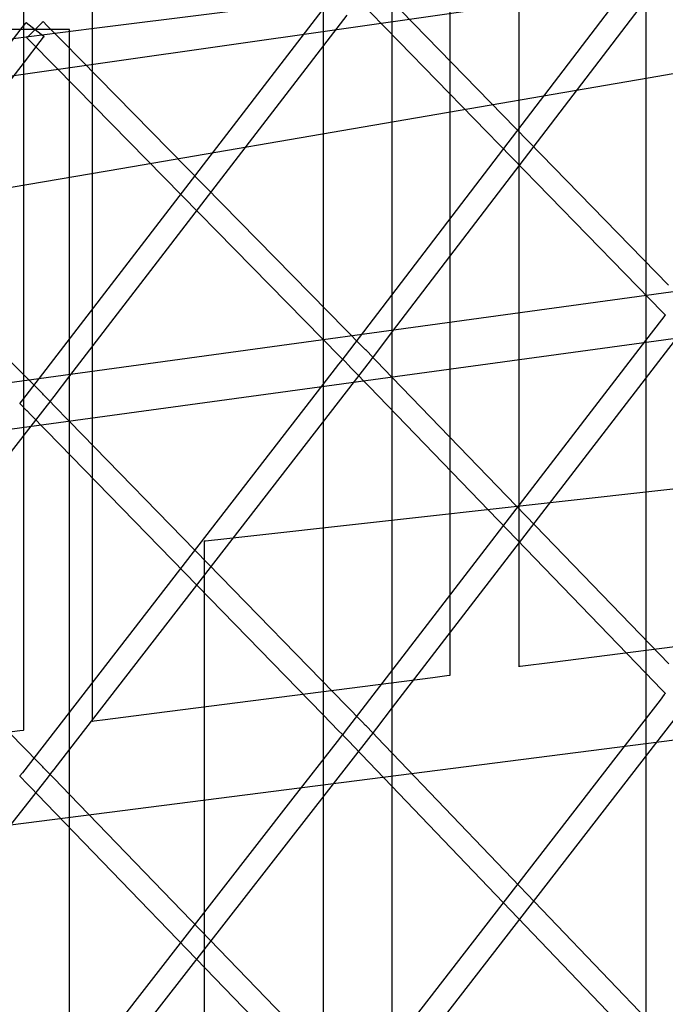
# Model space of a CAD drawing. Extents: x -1.87 to 2.02, y -1.45 to 3.07.
# Tile 27 of 59: x -1.31 to -1.17, y -0.31 to -0.1. Entities that reach past the tile are written whole.
import ezdxf

# ---------------------------------------------------------------- set-up
doc = ezdxf.new("R2010")
doc.units = 0

msp = doc.modelspace()

# ---------------------------------------------------------------- linework, layer by layer
at = {"layer": 'Layer 1', "color": 7, "linetype": 'CONTINUOUS'}
for p, q in [((-1.204331, -0.208288), (-1.204331, -0.031629)), ((-1.218744, -0.064901), (-1.218744, -0.205848)), ((-1.293217, -0.236221), (-1.293217, -0.066692)), ((-1.52791, -0.143048), (-1.054693, -0.075632)), ((-1.067749, -0.073902), (-1.293455, -0.102275)), ((-1.176782, -0.086864), (-1.240582, -0.170368)), ((-1.177906, -0.08789), (-1.177906, -0.105341)), ((-1.484251, -0.136829), (-1.152989, -0.089637)), ((-1.230696, -0.165343), (-1.172895, -0.089687)), ((-1.307626, -0.092314), (-1.307626, -0.234064)), ((-1.238606, -0.095424), (-1.229404, -0.104869)), ((-1.173211, -0.155663), (-1.232111, -0.095204)), ((-1.230756, -0.132843), (-1.230756, -0.094563)), ((-1.244042, -0.096608), (-1.30785, -0.179576)), ((-1.24517, -0.097636), (-1.24517, -0.11496)), ((-1.297953, -0.174584), (-1.240162, -0.099442)), ((-1.293455, -0.102275), (-1.364562, -0.111213)), ((-1.300125, -0.102426), (-1.311998, -0.102426)), ((-1.307934, -0.101998), (-1.311302, -0.106348)), ((-1.307215, -0.101069), (-1.307934, -0.101998)), ((-1.307147, -0.100981), (-1.307215, -0.101069)), ((-1.307131, -0.10096), (-1.307147, -0.100981)), ((-1.307127, -0.100955), (-1.307131, -0.10096)), ((-1.307126, -0.100954), (-1.307127, -0.100955)), ((-1.307125, -0.100955), (-1.307126, -0.100954)), ((-1.307126, -0.100954), (-1.307126, -0.100954)), ((-1.307126, -0.100954), (-1.307126, -0.100954)), ((-1.307126, -0.100954), (-1.307126, -0.100954)), ((-1.307126, -0.100954), (-1.307126, -0.100954)), ((-1.307095, -0.100978), (-1.307125, -0.100955)), ((-1.303921, -0.103435), (-1.307095, -0.100978)), ((-1.303725, -0.10095), (-1.306728, -0.103898)), ((-1.303553, -0.100782), (-1.303725, -0.10095)), ((-1.303517, -0.100746), (-1.303553, -0.100782)), ((-1.303513, -0.100742), (-1.303517, -0.100746)), ((-1.303512, -0.100742), (-1.303513, -0.100742)), ((-1.303512, -0.100742), (-1.303512, -0.100741)), ((-1.303512, -0.100741), (-1.303512, -0.100741)), ((-1.303512, -0.100741), (-1.303512, -0.100741)), ((-1.303512, -0.100741), (-1.303512, -0.100741)), ((-1.303512, -0.100741), (-1.303512, -0.100742)), ((-1.303509, -0.100745), (-1.303512, -0.100742)), ((-1.303494, -0.100759), (-1.303509, -0.100745)), ((-1.30343, -0.100825), (-1.303494, -0.100759)), ((-1.302726, -0.101542), (-1.30343, -0.100825)), ((-1.299383, -0.104945), (-1.302726, -0.101542)), ((-1.298266, -0.102426), (-1.300125, -0.102426)), ((-1.298078, -0.102426), (-1.298266, -0.102426)), ((-1.298034, -0.102426), (-1.298078, -0.102426)), ((-1.298025, -0.102426), (-1.298034, -0.102426)), ((-1.298024, -0.102426), (-1.298025, -0.102426)), ((-1.298024, -0.102427), (-1.298024, -0.102426)), ((-1.298024, -0.102426), (-1.298024, -0.102426)), ((-1.298024, -0.102426), (-1.298024, -0.102426)), ((-1.298024, -0.102426), (-1.298024, -0.102426)), ((-1.298024, -0.102426), (-1.298024, -0.102426)), ((-1.298024, -0.102426), (-1.298024, -0.102426)), ((-1.298024, -0.102426), (-1.298024, -0.102426)), ((-1.298024, -0.102426), (-1.298024, -0.102426)), ((-1.298024, -0.102437), (-1.298024, -0.102427)), ((-1.298024, -0.104336), (-1.298024, -0.102437)), ((-1.30694, -0.104106), (-1.306941, -0.104107)), ((-1.306941, -0.104107), (-1.306941, -0.104107)), ((-1.306941, -0.104107), (-1.306941, -0.104108)), ((-1.306941, -0.104108), (-1.306941, -0.104108)), ((-1.306941, -0.104108), (-1.306941, -0.104108)), ((-1.306941, -0.104108), (-1.306941, -0.104108)), ((-1.306941, -0.104108), (-1.30694, -0.104109)), ((-1.306937, -0.104103), (-1.30694, -0.104106)), ((-1.30694, -0.104109), (-1.306936, -0.104113)), ((-1.3069, -0.104067), (-1.306937, -0.104103)), ((-1.306936, -0.104113), (-1.306919, -0.10413)), ((-1.306919, -0.10413), (-1.306739, -0.104313)), ((-1.306728, -0.103898), (-1.3069, -0.104067)), ((-1.306739, -0.104313), (-1.305862, -0.105206)), ((-1.304122, -0.104922), (-1.303415, -0.104009)), ((-1.303389, -0.103847), (-1.303921, -0.103435)), ((-1.303415, -0.104009), (-1.303348, -0.103922)), ((-1.303339, -0.103886), (-1.303389, -0.103847)), ((-1.303348, -0.103922), (-1.303332, -0.103901)), ((-1.303328, -0.103894), (-1.303339, -0.103886)), ((-1.303332, -0.103901), (-1.303328, -0.103896)), ((-1.303327, -0.103895), (-1.303328, -0.103894)), ((-1.303328, -0.103896), (-1.303327, -0.103895)), ((-1.303327, -0.103895), (-1.303327, -0.103895)), ((-1.303327, -0.103895), (-1.303327, -0.103895)), ((-1.303327, -0.103895), (-1.303327, -0.103895)), ((-1.303327, -0.103895), (-1.303327, -0.103895)), ((-1.303327, -0.103895), (-1.303327, -0.103895)), ((-1.298024, -0.142335), (-1.298024, -0.104336)), ((-1.307429, -0.109193), (-1.304122, -0.104922)), ((-1.305862, -0.105206), (-1.296663, -0.11457)), ((-1.240482, -0.164904), (-1.299383, -0.104945)), ((-1.229404, -0.104869), (-1.17442, -0.161308)), ((-1.177906, -0.105341), (-1.177906, -0.278283)), ((-1.365209, -0.183829), (-1.307429, -0.109193)), ((-1.287362, -0.131333), (-1.177407, -0.112482)), ((-1.177407, -0.112482), (-1.172234, -0.111595)), ((-1.307754, -0.174141), (-1.366658, -0.114685)), ((-1.296663, -0.11457), (-1.241695, -0.170525)), ((-1.24517, -0.11496), (-1.24517, -0.28664)), ((-1.333032, -0.139163), (-1.287362, -0.131333)), ((-1.230756, -1.229019), (-1.230756, -0.132843)), ((-1.298024, -1.230446), (-1.298024, -0.142335)), ((-1.115435, -0.149272), (-1.574937, -0.212178)), ((-1.11226, -0.148837), (-1.557088, -0.209735)), ((-1.498253, -0.211382), (-1.053776, -0.15053)), ((-1.495386, -0.210989), (-1.053206, -0.15045)), ((-1.173957, -0.161984), (-1.174661, -0.1629)), ((-1.17442, -0.161308), (-1.173891, -0.16185)), ((-1.173891, -0.161898), (-1.173957, -0.161984)), ((-1.173891, -0.16185), (-1.173875, -0.161867)), ((-1.173875, -0.161877), (-1.173891, -0.161898)), ((-1.173875, -0.161867), (-1.173871, -0.16187)), ((-1.173871, -0.161872), (-1.173875, -0.161877)), ((-1.173871, -0.16187), (-1.17387, -0.161871)), ((-1.17387, -0.161871), (-1.173871, -0.161872)), ((-1.17387, -0.161871), (-1.17387, -0.161871)), ((-1.17387, -0.161871), (-1.17387, -0.161871)), ((-1.230688, -0.243635), (-1.168075, -0.162216)), ((-1.174661, -0.1629), (-1.177963, -0.167193)), ((-1.237084, -0.168363), (-1.240482, -0.164904)), ((-1.234004, -0.169672), (-1.230696, -0.165343)), ((-1.177963, -0.167193), (-1.24058, -0.248614)), ((-1.236347, -0.169113), (-1.237084, -0.168363)), ((-1.236157, -0.169307), (-1.236347, -0.169113)), ((-1.234871, -0.170617), (-1.236157, -0.169307)), ((-1.234711, -0.170598), (-1.234004, -0.169672)), ((-1.297945, -0.252301), (-1.235336, -0.171428)), ((-1.241937, -0.172105), (-1.245238, -0.17637)), ((-1.241233, -0.171196), (-1.241937, -0.172105)), ((-1.241695, -0.170525), (-1.241166, -0.171063)), ((-1.241166, -0.17111), (-1.241233, -0.171196)), ((-1.241166, -0.171063), (-1.24115, -0.171079)), ((-1.24115, -0.17109), (-1.241166, -0.17111)), ((-1.24115, -0.171079), (-1.241147, -0.171083)), ((-1.241147, -0.171085), (-1.24115, -0.17109)), ((-1.241147, -0.171083), (-1.241146, -0.171084)), ((-1.241146, -0.171084), (-1.241147, -0.171085)), ((-1.241146, -0.171084), (-1.241146, -0.171084)), ((-1.241146, -0.171084), (-1.241146, -0.171084)), ((-1.241125, -0.171078), (-1.241126, -0.17108)), ((-1.241126, -0.17108), (-1.241126, -0.17108)), ((-1.241126, -0.17108), (-1.241126, -0.17108)), ((-1.241126, -0.17108), (-1.241126, -0.17108)), ((-1.241126, -0.17108), (-1.241126, -0.17108)), ((-1.241126, -0.17108), (-1.241126, -0.17108)), ((-1.241126, -0.17108), (-1.241126, -0.17108)), ((-1.241126, -0.17108), (-1.241126, -0.17108)), ((-1.241126, -0.17108), (-1.241125, -0.171081)), ((-1.241086, -0.171027), (-1.241125, -0.171078)), ((-1.241125, -0.171081), (-1.24112, -0.171086)), ((-1.24112, -0.171086), (-1.241099, -0.171108)), ((-1.241099, -0.171108), (-1.240893, -0.171321)), ((-1.240582, -0.170368), (-1.241086, -0.171027)), ((-1.240893, -0.171321), (-1.239703, -0.172554)), ((-1.235336, -0.171428), (-1.234821, -0.170763)), ((-1.234798, -0.170692), (-1.234871, -0.170617)), ((-1.234821, -0.170763), (-1.234781, -0.170712)), ((-1.234799, -0.170714), (-1.234798, -0.170713)), ((-1.234797, -0.170717), (-1.234799, -0.170714)), ((-1.234799, -0.170714), (-1.234799, -0.170714)), ((-1.234799, -0.170714), (-1.234799, -0.170714)), ((-1.234799, -0.170714), (-1.234799, -0.170714)), ((-1.234782, -0.170708), (-1.234798, -0.170692)), ((-1.234798, -0.170713), (-1.234795, -0.170707)), ((-1.234782, -0.170731), (-1.234797, -0.170717)), ((-1.234795, -0.170707), (-1.234778, -0.170686)), ((-1.23478, -0.170709), (-1.234782, -0.170708)), ((-1.23472, -0.170796), (-1.234782, -0.170731)), ((-1.234781, -0.170712), (-1.23478, -0.17071)), ((-1.23478, -0.17071), (-1.23478, -0.170709)), ((-1.23478, -0.17071), (-1.23478, -0.17071)), ((-1.23478, -0.17071), (-1.23478, -0.17071)), ((-1.23478, -0.17071), (-1.23478, -0.17071)), ((-1.23478, -0.17071), (-1.23478, -0.17071)), ((-1.23478, -0.17071), (-1.23478, -0.17071)), ((-1.23478, -0.17071), (-1.23478, -0.17071)), ((-1.23478, -0.17071), (-1.23478, -0.17071)), ((-1.234778, -0.170686), (-1.234711, -0.170598)), ((-1.234032, -0.171508), (-1.23472, -0.170796)), ((-1.230762, -0.174892), (-1.234032, -0.171508)), ((-1.304356, -0.177571), (-1.307754, -0.174141)), ((-1.239703, -0.172554), (-1.239693, -0.172564)), ((-1.239693, -0.172564), (-1.239693, -0.172564)), ((-1.239693, -0.172564), (-1.239692, -0.172565)), ((-1.239692, -0.172565), (-1.239688, -0.172569)), ((-1.239688, -0.172569), (-1.239672, -0.172586)), ((-1.239672, -0.172586), (-1.239605, -0.172656)), ((-1.239605, -0.172656), (-1.238899, -0.173386)), ((-1.238899, -0.173386), (-1.235599, -0.176802)), ((-1.245238, -0.17637), (-1.307849, -0.257246)), ((-1.30126, -0.178884), (-1.297953, -0.174584)), ((-1.173116, -0.234555), (-1.230762, -0.174892)), ((-1.303619, -0.178315), (-1.304356, -0.177571)), ((-1.303428, -0.178508), (-1.303619, -0.178315)), ((-1.235599, -0.176802), (-1.17796, -0.236458)), ((-1.308401, -0.180292), (-1.308402, -0.180293)), ((-1.308402, -0.180293), (-1.308402, -0.180293)), ((-1.308402, -0.180293), (-1.308402, -0.180293)), ((-1.308402, -0.180293), (-1.308402, -0.180293)), ((-1.308402, -0.180293), (-1.308402, -0.180293)), ((-1.308402, -0.180293), (-1.308402, -0.180293)), ((-1.308402, -0.180293), (-1.308402, -0.180293)), ((-1.308402, -0.180293), (-1.308401, -0.180294)), ((-1.3084, -0.180291), (-1.308401, -0.180292)), ((-1.308401, -0.180294), (-1.308396, -0.180299)), ((-1.308361, -0.180239), (-1.3084, -0.180291)), ((-1.308396, -0.180299), (-1.308374, -0.180321)), ((-1.308374, -0.180321), (-1.308166, -0.180535)), ((-1.30785, -0.179576), (-1.308361, -0.180239)), ((-1.302128, -0.179821), (-1.303428, -0.178508)), ((-1.302599, -0.180638), (-1.302077, -0.179968)), ((-1.302054, -0.179897), (-1.302128, -0.179821)), ((-1.302077, -0.179968), (-1.302037, -0.179917)), ((-1.302055, -0.179918), (-1.302054, -0.179917)), ((-1.302055, -0.179919), (-1.302055, -0.179918)), ((-1.302052, -0.179922), (-1.302055, -0.179919)), ((-1.302055, -0.179919), (-1.302055, -0.179919)), ((-1.302055, -0.179919), (-1.302055, -0.179919)), ((-1.302038, -0.179913), (-1.302054, -0.179897)), ((-1.302054, -0.179917), (-1.302051, -0.179912)), ((-1.302038, -0.179936), (-1.302052, -0.179922)), ((-1.302051, -0.179912), (-1.302034, -0.179891)), ((-1.302036, -0.179914), (-1.302038, -0.179913)), ((-1.301976, -0.18), (-1.302038, -0.179936)), ((-1.302037, -0.179917), (-1.302036, -0.179915)), ((-1.302036, -0.179915), (-1.302036, -0.179914)), ((-1.302036, -0.179915), (-1.302036, -0.179915)), ((-1.302036, -0.179915), (-1.302036, -0.179915)), ((-1.302036, -0.179915), (-1.302036, -0.179915)), ((-1.302036, -0.179915), (-1.302036, -0.179915)), ((-1.302036, -0.179915), (-1.302036, -0.179915)), ((-1.302036, -0.179915), (-1.302036, -0.179915)), ((-1.302036, -0.179915), (-1.302036, -0.179915)), ((-1.302034, -0.179891), (-1.301967, -0.179804)), ((-1.301288, -0.180706), (-1.301976, -0.18)), ((-1.301967, -0.179804), (-1.30126, -0.178884)), ((-1.365201, -0.260968), (-1.302599, -0.180638)), ((-1.308166, -0.180535), (-1.306959, -0.181771)), ((-1.306959, -0.181771), (-1.306949, -0.181781)), ((-1.306949, -0.181781), (-1.306949, -0.181781)), ((-1.306949, -0.181781), (-1.306948, -0.181782)), ((-1.306948, -0.181782), (-1.306944, -0.181786)), ((-1.306944, -0.181786), (-1.306928, -0.181803)), ((-1.306928, -0.181803), (-1.306861, -0.181872)), ((-1.306861, -0.181872), (-1.306155, -0.182596)), ((-1.298019, -0.184062), (-1.301288, -0.180706)), ((-1.306155, -0.182596), (-1.302856, -0.185982)), ((-1.240387, -0.243217), (-1.298019, -0.184062)), ((-1.302856, -0.185982), (-1.245234, -0.245131)), ((-1.307658, -0.25188), (-1.365276, -0.193235)), ((-1.146062, -0.195258), (-1.265211, -0.208498)), ((-1.218744, -0.205848), (-1.218744, -0.230591)), ((-1.269991, -0.209029), (-1.269992, -0.209029)), ((-1.269992, -0.209029), (-1.269992, -0.209029)), ((-1.269992, -0.209029), (-1.269992, -0.209029)), ((-1.269992, -0.209029), (-1.269992, -0.209029)), ((-1.269992, -0.209029), (-1.269992, -0.209029)), ((-1.269992, -0.209029), (-1.269992, -0.209029)), ((-1.269992, -0.209029), (-1.269992, -0.20903)), ((-1.269992, -0.20903), (-1.269992, -0.209034)), ((-1.269992, -0.209034), (-1.269992, -0.20905)), ((-1.269992, -0.20905), (-1.269992, -0.209113)), ((-1.269992, -0.209113), (-1.269992, -0.209787)), ((-1.269972, -0.209027), (-1.269991, -0.209029)), ((-1.269676, -0.208994), (-1.269972, -0.209027)), ((-1.265211, -0.208498), (-1.269676, -0.208994)), ((-1.204331, -0.232374), (-1.204331, -0.208288)), ((-1.269992, -0.209787), (-1.269992, -0.213055)), ((-1.269992, -0.213055), (-1.269992, -0.247566)), ((-1.131666, -0.225822), (-1.197342, -0.23425)), ((-1.218744, -0.230591), (-1.218744, -0.236253)), ((-1.204331, -0.234627), (-1.204331, -0.232374)), ((-1.307626, -0.234064), (-1.307626, -0.248124)), ((-1.204331, -0.235089), (-1.204331, -0.234627)), ((-1.204331, -0.235133), (-1.204331, -0.235089)), ((-1.204331, -0.235144), (-1.204331, -0.235133)), ((-1.204331, -0.235146), (-1.204331, -0.235144)), ((-1.204331, -0.235147), (-1.204331, -0.235146)), ((-1.20433, -0.235147), (-1.204331, -0.235147)), ((-1.204331, -0.235147), (-1.204331, -0.235147)), ((-1.204331, -0.235147), (-1.204331, -0.235147)), ((-1.204326, -0.235146), (-1.20433, -0.235147)), ((-1.204311, -0.235144), (-1.204326, -0.235146)), ((-1.204142, -0.235123), (-1.204311, -0.235144)), ((-1.197342, -0.23425), (-1.204142, -0.235123)), ((-1.293217, -0.244566), (-1.293217, -0.236221)), ((-1.222284, -0.237452), (-1.280382, -0.244909)), ((-1.219425, -0.237085), (-1.222284, -0.237452)), ((-1.21882, -0.237007), (-1.219425, -0.237085)), ((-1.218763, -0.237), (-1.21882, -0.237007)), ((-1.218749, -0.236998), (-1.218763, -0.237)), ((-1.218745, -0.236997), (-1.218749, -0.236998)), ((-1.218744, -0.236997), (-1.218745, -0.236997)), ((-1.218745, -0.236997), (-1.218745, -0.236997)), ((-1.218744, -0.236253), (-1.218744, -0.236811)), ((-1.218744, -0.236811), (-1.218744, -0.236952)), ((-1.218744, -0.236952), (-1.218744, -0.236986)), ((-1.218744, -0.236986), (-1.218744, -0.236995)), ((-1.218744, -0.236995), (-1.218744, -0.236997)), ((-1.218744, -0.236997), (-1.218744, -0.236997)), ((-1.218744, -0.236997), (-1.218744, -0.236997)), ((-1.17796, -0.236458), (-1.174663, -0.23987)), ((-1.510465, -0.293809), (-1.088772, -0.239692)), ((-1.174663, -0.23987), (-1.173958, -0.240599)), ((-1.224487, -0.313924), (-1.167896, -0.240824)), ((-1.174075, -0.240954), (-1.174956, -0.242093)), ((-1.173893, -0.240719), (-1.174075, -0.240954)), ((-1.173958, -0.240599), (-1.173891, -0.240668)), ((-1.173876, -0.240697), (-1.173893, -0.240719)), ((-1.173891, -0.240668), (-1.173875, -0.240685)), ((-1.173872, -0.240692), (-1.173876, -0.240697)), ((-1.173875, -0.240685), (-1.173871, -0.240689)), ((-1.173871, -0.240691), (-1.173872, -0.240692)), ((-1.173871, -0.240689), (-1.17387, -0.24069)), ((-1.17387, -0.24069), (-1.173871, -0.240691)), ((-1.17387, -0.24069), (-1.17387, -0.24069)), ((-1.17387, -0.24069), (-1.17387, -0.24069)), ((-1.23706, -0.246633), (-1.240387, -0.243217)), ((-1.234, -0.247942), (-1.230688, -0.243635)), ((-1.174956, -0.242093), (-1.184188, -0.254018)), ((-1.293217, -0.246335), (-1.293217, -0.244566)), ((-1.280382, -0.244909), (-1.290578, -0.246218)), ((-1.245234, -0.245131), (-1.241938, -0.248515)), ((-1.307626, -0.248124), (-1.307626, -0.248394)), ((-1.293217, -0.246502), (-1.293217, -0.246335)), ((-1.293217, -0.246544), (-1.293217, -0.246502)), ((-1.293217, -0.246554), (-1.293217, -0.246544)), ((-1.293217, -0.246556), (-1.293217, -0.246554)), ((-1.293216, -0.246556), (-1.293217, -0.246556)), ((-1.293217, -0.246556), (-1.293217, -0.246556)), ((-1.293217, -0.246556), (-1.293217, -0.246556)), ((-1.293217, -0.246556), (-1.293217, -0.246556)), ((-1.293212, -0.246556), (-1.293216, -0.246556)), ((-1.293198, -0.246554), (-1.293212, -0.246556)), ((-1.29314, -0.246547), (-1.293198, -0.246554)), ((-1.292911, -0.246517), (-1.29314, -0.246547)), ((-1.290578, -0.246218), (-1.292911, -0.246517)), ((-1.269992, -0.247566), (-1.269992, -0.474797)), ((-1.236338, -0.247374), (-1.23706, -0.246633)), ((-1.23615, -0.247567), (-1.236338, -0.247374)), ((-1.234871, -0.24888), (-1.23615, -0.247567)), ((-1.23471, -0.248865), (-1.234, -0.247942)), ((-1.308377, -0.248499), (-1.311543, -0.248906)), ((-1.307708, -0.248413), (-1.308377, -0.248499)), ((-1.307646, -0.248405), (-1.307708, -0.248413)), ((-1.307631, -0.248403), (-1.307646, -0.248405)), ((-1.307627, -0.248403), (-1.307631, -0.248403)), ((-1.307626, -0.248403), (-1.307627, -0.248403)), ((-1.307626, -0.248394), (-1.307626, -0.248401)), ((-1.307626, -0.248401), (-1.307626, -0.248403)), ((-1.307626, -0.248403), (-1.307626, -0.248403)), ((-1.307626, -0.248403), (-1.307626, -0.248403)), ((-1.291745, -0.32207), (-1.235157, -0.249456)), ((-1.24135, -0.24959), (-1.242231, -0.250721)), ((-1.241938, -0.248515), (-1.241234, -0.249238)), ((-1.241169, -0.249357), (-1.24135, -0.24959)), ((-1.241234, -0.249238), (-1.241167, -0.249306)), ((-1.241151, -0.249335), (-1.241169, -0.249357)), ((-1.241167, -0.249306), (-1.241151, -0.249323)), ((-1.241151, -0.249323), (-1.241147, -0.249327)), ((-1.241147, -0.24933), (-1.241151, -0.249335)), ((-1.241147, -0.249327), (-1.241146, -0.249328)), ((-1.241146, -0.249328), (-1.241147, -0.24933)), ((-1.241146, -0.249328), (-1.241146, -0.249328)), ((-1.241146, -0.249328), (-1.241146, -0.249328)), ((-1.241146, -0.249328), (-1.241146, -0.249328)), ((-1.241125, -0.249322), (-1.241126, -0.249324)), ((-1.241126, -0.249324), (-1.241126, -0.249324)), ((-1.241126, -0.249324), (-1.241126, -0.249324)), ((-1.241126, -0.249324), (-1.241126, -0.249324)), ((-1.241126, -0.249324), (-1.241126, -0.249324)), ((-1.241126, -0.249324), (-1.241126, -0.249324)), ((-1.241126, -0.249324), (-1.241126, -0.249324)), ((-1.241126, -0.249324), (-1.241126, -0.249324)), ((-1.241126, -0.249324), (-1.241126, -0.249325)), ((-1.241126, -0.249325), (-1.241122, -0.249329)), ((-1.241086, -0.249271), (-1.241125, -0.249322)), ((-1.241122, -0.249329), (-1.241103, -0.249349)), ((-1.241103, -0.249349), (-1.240903, -0.249557)), ((-1.24058, -0.248614), (-1.241086, -0.249271)), ((-1.240903, -0.249557), (-1.239709, -0.2508)), ((-1.235157, -0.249456), (-1.23478, -0.248974)), ((-1.234797, -0.248956), (-1.234871, -0.24888)), ((-1.234799, -0.248981), (-1.234798, -0.24898)), ((-1.234799, -0.248982), (-1.234799, -0.248981)), ((-1.234798, -0.248983), (-1.234799, -0.248982)), ((-1.234799, -0.248982), (-1.234799, -0.248982)), ((-1.234799, -0.248982), (-1.234799, -0.248982)), ((-1.234798, -0.24898), (-1.234794, -0.248975)), ((-1.234794, -0.248987), (-1.234798, -0.248983)), ((-1.234782, -0.248972), (-1.234797, -0.248956)), ((-1.234794, -0.248975), (-1.234778, -0.248953)), ((-1.234778, -0.249004), (-1.234794, -0.248987)), ((-1.23478, -0.248973), (-1.234782, -0.248972)), ((-1.23478, -0.248974), (-1.23478, -0.248973)), ((-1.23478, -0.248974), (-1.23478, -0.248974)), ((-1.23478, -0.248974), (-1.23478, -0.248974)), ((-1.23478, -0.248974), (-1.23478, -0.248974)), ((-1.23478, -0.248974), (-1.23478, -0.248974)), ((-1.23478, -0.248974), (-1.23478, -0.248974)), ((-1.23478, -0.248974), (-1.23478, -0.248974)), ((-1.23478, -0.248974), (-1.23478, -0.248974)), ((-1.234778, -0.248953), (-1.23471, -0.248865)), ((-1.23471, -0.249075), (-1.234778, -0.249004)), ((-1.234003, -0.249812), (-1.23471, -0.249075)), ((-1.230701, -0.253259), (-1.234003, -0.249812)), ((-1.304331, -0.255266), (-1.307658, -0.25188)), ((-1.301256, -0.256579), (-1.297945, -0.252301)), ((-1.242231, -0.250721), (-1.251461, -0.262564)), ((-1.239709, -0.2508), (-1.239698, -0.250812)), ((-1.239698, -0.250812), (-1.239697, -0.250812)), ((-1.239697, -0.250812), (-1.239696, -0.250813)), ((-1.239696, -0.250813), (-1.239692, -0.250817)), ((-1.239692, -0.250817), (-1.239676, -0.250834)), ((-1.239676, -0.250834), (-1.239609, -0.250904)), ((-1.239609, -0.250904), (-1.238905, -0.251639)), ((-1.238905, -0.251639), (-1.235607, -0.255081)), ((-1.184188, -0.254018), (-1.240758, -0.327089)), ((-1.173052, -0.313421), (-1.230701, -0.253259)), ((-1.303609, -0.256001), (-1.304331, -0.255266)), ((-1.30342, -0.256193), (-1.303609, -0.256001)), ((-1.302128, -0.257514), (-1.30342, -0.256193)), ((-1.235607, -0.255081), (-1.177964, -0.315237)), ((-1.359003, -0.330217), (-1.302416, -0.258092)), ((-1.308401, -0.257957), (-1.308402, -0.257958)), ((-1.308402, -0.257958), (-1.308402, -0.257958)), ((-1.308402, -0.257958), (-1.308402, -0.257958)), ((-1.308402, -0.257958), (-1.308402, -0.257958)), ((-1.308402, -0.257958), (-1.308402, -0.257958)), ((-1.308402, -0.257958), (-1.308402, -0.257958)), ((-1.308402, -0.257958), (-1.308402, -0.257958)), ((-1.308402, -0.257958), (-1.308401, -0.257958)), ((-1.3084, -0.257956), (-1.308401, -0.257957)), ((-1.308401, -0.257958), (-1.308397, -0.257963)), ((-1.308361, -0.257905), (-1.3084, -0.257956)), ((-1.308397, -0.257963), (-1.308378, -0.257983)), ((-1.308378, -0.257983), (-1.308176, -0.258192)), ((-1.307849, -0.257246), (-1.308361, -0.257905)), ((-1.308176, -0.258192), (-1.306969, -0.259442)), ((-1.302416, -0.258092), (-1.302036, -0.257608)), ((-1.302054, -0.257589), (-1.302128, -0.257514)), ((-1.302055, -0.257611), (-1.302054, -0.25761)), ((-1.302055, -0.257612), (-1.302055, -0.257611)), ((-1.302055, -0.257611), (-1.302055, -0.257611)), ((-1.302054, -0.257613), (-1.302055, -0.257612)), ((-1.302055, -0.257612), (-1.302055, -0.257612)), ((-1.302038, -0.257606), (-1.302054, -0.257589)), ((-1.302054, -0.25761), (-1.30205, -0.257605)), ((-1.30205, -0.257617), (-1.302054, -0.257613)), ((-1.30205, -0.257605), (-1.302033, -0.257583)), ((-1.302034, -0.257634), (-1.30205, -0.257617)), ((-1.302036, -0.257607), (-1.302038, -0.257606)), ((-1.302036, -0.257608), (-1.302036, -0.257607)), ((-1.302036, -0.257607), (-1.302036, -0.257607)), ((-1.302036, -0.257608), (-1.302036, -0.257608)), ((-1.302036, -0.257608), (-1.302036, -0.257608)), ((-1.302036, -0.257608), (-1.302036, -0.257608)), ((-1.302036, -0.257608), (-1.302036, -0.257608)), ((-1.302036, -0.257608), (-1.302036, -0.257608)), ((-1.302036, -0.257608), (-1.302036, -0.257608)), ((-1.301966, -0.257704), (-1.302034, -0.257634)), ((-1.302033, -0.257583), (-1.301966, -0.257496)), ((-1.301966, -0.257496), (-1.301256, -0.256579)), ((-1.301259, -0.258435), (-1.301966, -0.257704)), ((-1.297958, -0.261852), (-1.301259, -0.258435)), ((-1.306969, -0.259442), (-1.306957, -0.259454)), ((-1.306957, -0.259454), (-1.306957, -0.259454)), ((-1.306957, -0.259454), (-1.306956, -0.259455)), ((-1.306956, -0.259455), (-1.306952, -0.259459)), ((-1.306952, -0.259459), (-1.306936, -0.259476)), ((-1.306936, -0.259476), (-1.306869, -0.259545)), ((-1.306869, -0.259545), (-1.306165, -0.260274)), ((-1.306165, -0.260274), (-1.302868, -0.263687)), ((-1.251461, -0.262564), (-1.308026, -0.335148)), ((-1.240322, -0.321508), (-1.297958, -0.261852)), ((-1.302868, -0.263687), (-1.245239, -0.323332)), ((-1.177906, -0.278283), (-1.177906, -1.422997)), ((-1.24517, -0.28664), (-1.24517, -1.422997))]:
    msp.add_line(p, q, dxfattribs=at)

doc.saveas('drawing.dxf')
